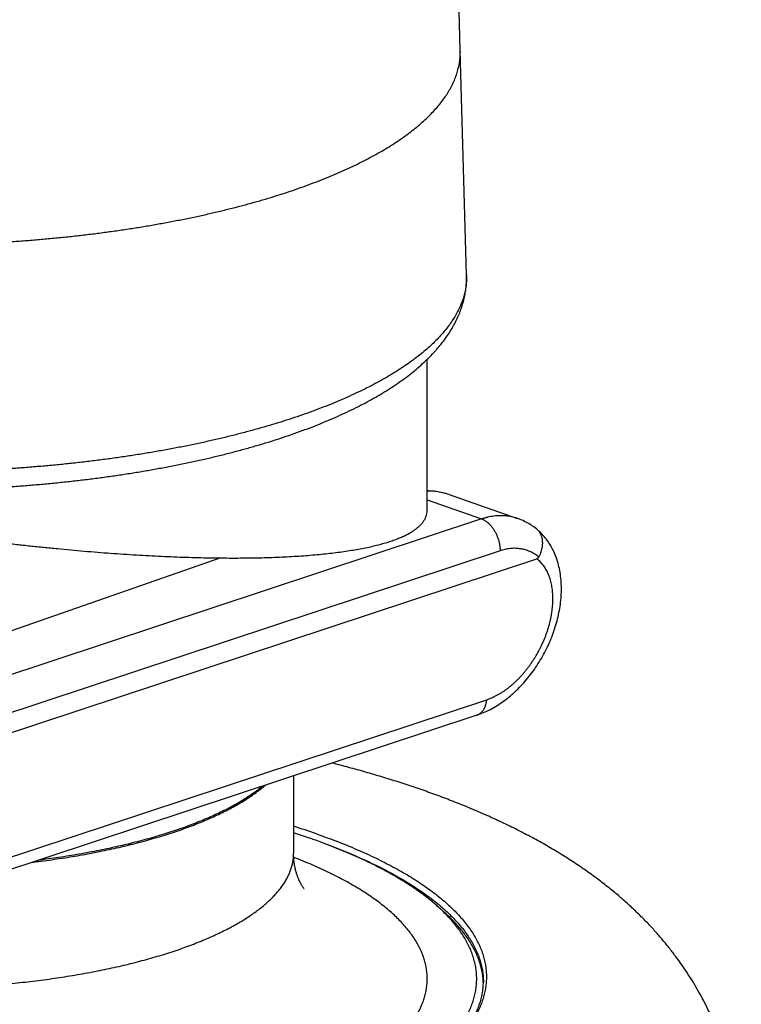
# Model space of a CAD drawing. Header units: millimetres. Extents: x 259 to 1803, y -542 to 1902.
# Tile 16 of 127: x 304 to 331, y -182 to -145. Entities that reach past the tile are written whole.
import ezdxf

# ---------------------------------------------------------------- set-up
doc = ezdxf.new("R2010")
doc.units = ezdxf.units.MM
doc.header["$LTSCALE"] = 30.734
doc.layers.get('0').update_dxf_attribs({"linetype": 'CONTINUOUS'})

msp = doc.modelspace()

# ---------------------------------------------------------------- linework, layer by layer
at = {"color": 7, "linetype": 'CONTINUOUS'}
for p, q in [((320.815, -154.722), (320.58, -146.312)), ((319.343, -163.515), (319.343, -157.883)), ((320.161, -162.945), (322.722, -163.838)), ((322.768, -163.855), (322.719, -163.837)), ((295.108, -171.064), (311.597, -165.316)), ((297.109, -174.053), (323.439, -165.343)), ((321.203, -171.196), (297.856, -178.919)), ((314.343, -173.465), (314.343, -176.375)), ((319.894, -178.496), (319.662, -178.294))]:
    msp.add_line(p, q, dxfattribs=at)
at = {"color": 9, "linetype": 'CONTINUOUS'}
for p, q in [((319.343, -163.147), (321.379, -163.857)), ((321.379, -163.857), (298.946, -171.277)), ((322.068, -165.047), (297.105, -173.304)), ((296.635, -178.868), (321.571, -170.62))]:
    msp.add_line(p, q, dxfattribs=at)
at = {"color": 7, "linetype": 'CONTINUOUS'}
for points in [[(320.161, -162.945), (320.153, -162.943), (320.098, -162.925), (320.042, -162.908), (319.984, -162.892), (319.925, -162.877), (319.864, -162.864), (319.802, -162.852), (319.739, -162.841), (319.675, -162.831), (319.609, -162.823), (319.542, -162.817), (319.474, -162.812), (319.405, -162.808), (319.343, -162.807)], [(323.434, -164.232), (323.384, -164.193), (323.336, -164.158), (323.287, -164.124), (323.238, -164.091), (323.188, -164.059), (323.138, -164.029), (323.086, -164), (323.035, -163.973), (322.982, -163.946), (322.93, -163.921), (322.876, -163.898), (322.822, -163.876), (322.768, -163.855)], [(321.203, -171.196), (321.254, -171.179), (321.319, -171.155), (321.384, -171.13), (321.449, -171.103), (321.514, -171.075), (321.578, -171.045), (321.643, -171.014), (321.707, -170.981), (321.771, -170.947), (321.835, -170.911), (321.898, -170.874), (321.962, -170.835), (322.025, -170.794), (322.087, -170.753), (322.149, -170.71), (322.211, -170.665), (322.272, -170.62), (322.333, -170.573), (322.392, -170.525), (322.452, -170.476), (322.51, -170.426), (322.568, -170.374), (322.626, -170.322), (322.683, -170.268), (322.739, -170.213), (322.794, -170.157), (322.849, -170.1), (322.903, -170.042), (322.956, -169.984), (323.009, -169.924), (323.06, -169.864), (323.111, -169.802), (323.161, -169.74), (323.21, -169.677), (323.258, -169.614), (323.305, -169.549), (323.352, -169.484), (323.398, -169.417), (323.443, -169.35), (323.487, -169.283), (323.53, -169.214), (323.572, -169.145), (323.613, -169.076), (323.653, -169.006), (323.693, -168.935), (323.731, -168.864), (323.768, -168.792), (323.804, -168.72), (323.84, -168.648), (323.874, -168.575), (323.907, -168.501), (323.939, -168.427), (323.971, -168.352), (324.001, -168.278), (324.03, -168.202), (324.057, -168.127), (324.084, -168.051), (324.11, -167.975), (324.134, -167.899), (324.158, -167.822), (324.18, -167.746), (324.201, -167.669), (324.22, -167.592), (324.239, -167.515), (324.256, -167.438), (324.272, -167.361), (324.287, -167.284), (324.3, -167.206), (324.313, -167.129), (324.324, -167.051), (324.333, -166.974), (324.342, -166.897), (324.348, -166.821), (324.354, -166.744), (324.358, -166.668), (324.361, -166.592), (324.363, -166.516), (324.363, -166.441), (324.361, -166.366), (324.359, -166.291), (324.355, -166.217), (324.349, -166.144), (324.342, -166.071), (324.334, -165.998), (324.324, -165.927), (324.313, -165.856), (324.301, -165.786), (324.287, -165.717), (324.272, -165.649), (324.255, -165.581), (324.238, -165.515), (324.219, -165.45), (324.198, -165.386), (324.177, -165.323), (324.154, -165.261), (324.13, -165.2), (324.105, -165.14), (324.078, -165.081), (324.051, -165.023), (324.022, -164.967), (323.993, -164.912), (323.962, -164.858), (323.93, -164.805), (323.898, -164.754), (323.864, -164.704), (323.829, -164.655), (323.794, -164.607), (323.758, -164.561), (323.72, -164.516), (323.682, -164.472), (323.644, -164.429), (323.604, -164.388), (323.563, -164.348), (323.522, -164.309), (323.48, -164.271), (323.444, -164.24)]]:
    msp.add_lwpolyline(points, dxfattribs=at)
for centre, radius, start, end in [((-120.858, -158.644), 441.61, 1.60027, 3.63599), ((323.088, -164.666), 0.555, 50.0503, 51.4778), ((306.045, -201.336), 27.041, 70.7965, 72.13), ((306.592, -199.748), 25.362, 70.3578, 70.7839), ((318.814, -181.296), 2.629, 1.3405, 2.3284)]:
    msp.add_arc(centre, radius, start, end, dxfattribs=at)
at = {"color": 9, "linetype": 'CONTINUOUS'}
for centre, radius, start, end in [((322.121, -165.562), 1.826, 70.8535, 71.4182), ((306.049, -201.912), 27.819, 70.8019, 72.654)]:
    msp.add_arc(centre, radius, start, end, dxfattribs=at)
for points, knots in [([(290.261, -152.793), (290.35, -152.809), (290.603, -152.854), (291.025, -152.926), (291.528, -153.005), (292.036, -153.08), (292.55, -153.15), (293.069, -153.215), (293.594, -153.276), (294.122, -153.331), (294.655, -153.382), (295.191, -153.427), (295.73, -153.468), (296.273, -153.504), (296.818, -153.534), (297.365, -153.56), (297.914, -153.58), (298.464, -153.596), (299.015, -153.606), (299.567, -153.611), (300.119, -153.611), (300.671, -153.606), (301.222, -153.596), (301.772, -153.58), (302.321, -153.56), (302.868, -153.534), (303.413, -153.504), (303.956, -153.468), (304.495, -153.427), (305.032, -153.382), (305.564, -153.331), (306.093, -153.276), (306.617, -153.215), (307.136, -153.15), (307.65, -153.08), (308.159, -153.005), (308.661, -152.926), (309.158, -152.841), (309.648, -152.753), (310.13, -152.66), (310.606, -152.562), (311.074, -152.46), (311.534, -152.354), (311.986, -152.243), (312.429, -152.128), (312.863, -152.01), (313.288, -151.887), (313.704, -151.76), (314.109, -151.63), (314.505, -151.495), (314.89, -151.358), (315.264, -151.216), (315.628, -151.072), (315.98, -150.924), (316.321, -150.772), (316.651, -150.618), (316.968, -150.46), (317.273, -150.3), (317.566, -150.137), (317.847, -149.971), (318.114, -149.803), (318.369, -149.632), (318.611, -149.459), (318.839, -149.284), (319.054, -149.107), (319.255, -148.928), (319.443, -148.747), (319.616, -148.564), (319.776, -148.38), (319.922, -148.194), (320.053, -148.007), (320.17, -147.819), (320.273, -147.629), (320.361, -147.439), (320.434, -147.248), (320.493, -147.056), (320.538, -146.864), (320.567, -146.671), (320.581, -146.487), (320.582, -146.367), (320.58, -146.312)], [0, 0, 0, 0, 0.00818, 0.023456, 0.038897, 0.054494, 0.070236, 0.086115, 0.102121, 0.118245, 0.134476, 0.150804, 0.16722, 0.183714, 0.200275, 0.216893, 0.233558, 0.250259, 0.266986, 0.283729, 0.300478, 0.317221, 0.333948, 0.350649, 0.367314, 0.383932, 0.400493, 0.416987, 0.433403, 0.449731, 0.465962, 0.482086, 0.498092, 0.513971, 0.529713, 0.54531, 0.560751, 0.576027, 0.591131, 0.606052, 0.620783, 0.635314, 0.649639, 0.663749, 0.677636, 0.691294, 0.704715, 0.717892, 0.73082, 0.743492, 0.755902, 0.768045, 0.779917, 0.791513, 0.802829, 0.813861, 0.824608, 0.835067, 0.845236, 0.855115, 0.864703, 0.874002, 0.883014, 0.89174, 0.900186, 0.908357, 0.916259, 0.9239, 0.931291, 0.938442, 0.945367, 0.952082, 0.958605, 0.964954, 0.971153, 0.977225, 0.983195, 0.989093, 0.994946, 1, 1, 1, 1]), ([(320.815, -154.722), (320.817, -154.778), (320.816, -154.899), (320.802, -155.086), (320.772, -155.28), (320.727, -155.475), (320.668, -155.669), (320.593, -155.862), (320.504, -156.055), (320.4, -156.246), (320.282, -156.436), (320.149, -156.626), (320.002, -156.813), (319.84, -157), (319.665, -157.185), (319.475, -157.368), (319.272, -157.549), (319.054, -157.728), (318.823, -157.905), (318.579, -158.08), (318.321, -158.253), (318.051, -158.423), (317.767, -158.591), (317.471, -158.756), (317.162, -158.918), (316.841, -159.077), (316.508, -159.233), (316.163, -159.386), (315.807, -159.536), (315.439, -159.682), (315.06, -159.825), (314.671, -159.964), (314.271, -160.1), (313.861, -160.232), (313.441, -160.36), (313.011, -160.484), (312.572, -160.604), (312.123, -160.72), (311.667, -160.832), (311.201, -160.94), (310.728, -161.043), (310.247, -161.142), (309.759, -161.236), (309.263, -161.326), (308.761, -161.411), (308.253, -161.491), (307.739, -161.567), (307.219, -161.638), (306.693, -161.704), (306.163, -161.765), (305.629, -161.821), (305.09, -161.872), (304.548, -161.918), (304.002, -161.959), (303.454, -161.995), (302.903, -162.026), (302.349, -162.052), (301.794, -162.073), (301.238, -162.088), (300.68, -162.099), (300.122, -162.104), (299.564, -162.104), (299.006, -162.099), (298.448, -162.088), (297.892, -162.073), (297.337, -162.052), (296.784, -162.026), (296.232, -161.995), (295.684, -161.959), (295.138, -161.918), (294.596, -161.872), (294.057, -161.821), (293.523, -161.765), (292.993, -161.704), (292.555, -161.649), (292.294, -161.614), (292.207, -161.602)], [0, 0, 0, 0, 0.005391, 0.011633, 0.017923, 0.024291, 0.030767, 0.037378, 0.04415, 0.051107, 0.058269, 0.065655, 0.073282, 0.081165, 0.089314, 0.097742, 0.106457, 0.115465, 0.124773, 0.134384, 0.144302, 0.154528, 0.165065, 0.175911, 0.187065, 0.198527, 0.210294, 0.222364, 0.234731, 0.247393, 0.260345, 0.273581, 0.287096, 0.300884, 0.314938, 0.329252, 0.343819, 0.358631, 0.37368, 0.388958, 0.404457, 0.420168, 0.436082, 0.452191, 0.468484, 0.484953, 0.501587, 0.518378, 0.535313, 0.552385, 0.569581, 0.586892, 0.604308, 0.621817, 0.639408, 0.657071, 0.674795, 0.692569, 0.710382, 0.728223, 0.74608, 0.763943, 0.7818, 0.799641, 0.817454, 0.835228, 0.852952, 0.870615, 0.888206, 0.905715, 0.923131, 0.940442, 0.957638, 0.97471, 0.991645, 1, 1, 1, 1]), ([(320.161, -162.945), (320.129, -162.934), (320.062, -162.913), (319.958, -162.885), (319.849, -162.862), (319.737, -162.843), (319.621, -162.828), (319.501, -162.818), (319.408, -162.814), (319.355, -162.814), (319.343, -162.813)], [0, 0, 0, 0, 0.121914, 0.253458, 0.387577, 0.524422, 0.66462, 0.808433, 0.955854, 1, 1, 1, 1]), ([(322.703, -163.831), (322.669, -163.82), (322.6, -163.799), (322.495, -163.774), (322.389, -163.755), (322.281, -163.742), (322.171, -163.735), (322.06, -163.734), (321.948, -163.739), (321.835, -163.75), (321.722, -163.768), (321.608, -163.791), (321.493, -163.821), (321.417, -163.844), (321.379, -163.857)], [0, 0, 0, 0, 0.079705, 0.159622, 0.239911, 0.320722, 0.402182, 0.484404, 0.5675, 0.651595, 0.7368, 0.823215, 0.910924, 1, 1, 1, 1]), ([(321.379, -163.857), (321.392, -163.862), (321.418, -163.872), (321.457, -163.891), (321.495, -163.912), (321.533, -163.936), (321.57, -163.963), (321.607, -163.993), (321.643, -164.025), (321.679, -164.059), (321.713, -164.096), (321.746, -164.135), (321.778, -164.176), (321.809, -164.219), (321.838, -164.264), (321.866, -164.31), (321.893, -164.358), (321.918, -164.407), (321.941, -164.458), (321.963, -164.509), (321.982, -164.562), (322, -164.615), (322.016, -164.669), (322.029, -164.723), (322.041, -164.777), (322.051, -164.832), (322.058, -164.886), (322.064, -164.94), (322.067, -164.994), (322.068, -165.029), (322.068, -165.047)], [0, 0, 0, 0, 0.028716, 0.058166, 0.088373, 0.119347, 0.151089, 0.183593, 0.216839, 0.250805, 0.285458, 0.320758, 0.356663, 0.393121, 0.43008, 0.46748, 0.505261, 0.543357, 0.581701, 0.620226, 0.658861, 0.697535, 0.736178, 0.774718, 0.813086, 0.851213, 0.889031, 0.926475, 0.963485, 1, 1, 1, 1]), ([(323.518, -165.282), (323.495, -165.263), (323.448, -165.227), (323.374, -165.177), (323.298, -165.131), (323.22, -165.091), (323.14, -165.056), (323.057, -165.026), (322.973, -165.001), (322.887, -164.982), (322.8, -164.968), (322.712, -164.959), (322.622, -164.955), (322.531, -164.957), (322.439, -164.964), (322.347, -164.977), (322.254, -164.995), (322.161, -165.018), (322.099, -165.037), (322.068, -165.047)], [0, 0, 0, 0, 0.058343, 0.11621, 0.173695, 0.230899, 0.287923, 0.344874, 0.401867, 0.459028, 0.51648, 0.574344, 0.63274, 0.691782, 0.751581, 0.812233, 0.873814, 0.936389, 1, 1, 1, 1]), ([(321.571, -170.62), (321.602, -170.609), (321.666, -170.587), (321.76, -170.548), (321.854, -170.505), (321.949, -170.457), (322.043, -170.404), (322.136, -170.347), (322.229, -170.285), (322.322, -170.219), (322.413, -170.148), (322.504, -170.073), (322.594, -169.994), (322.682, -169.912), (322.769, -169.825), (322.854, -169.735), (322.937, -169.641), (323.018, -169.544), (323.097, -169.445), (323.174, -169.342), (323.248, -169.236), (323.32, -169.128), (323.389, -169.018), (323.455, -168.905), (323.519, -168.791), (323.579, -168.675), (323.636, -168.557), (323.689, -168.438), (323.74, -168.318), (323.786, -168.198), (323.829, -168.076), (323.869, -167.955), (323.904, -167.833), (323.936, -167.712), (323.964, -167.59), (323.988, -167.47), (324.007, -167.35), (324.023, -167.231), (324.035, -167.114), (324.042, -166.998), (324.046, -166.884), (324.045, -166.771), (324.04, -166.661), (324.032, -166.554), (324.019, -166.449), (324.002, -166.346), (323.981, -166.247), (323.956, -166.15), (323.927, -166.057), (323.894, -165.968), (323.858, -165.882), (323.817, -165.8), (323.774, -165.722), (323.726, -165.647), (323.675, -165.577), (323.621, -165.512), (323.563, -165.451), (323.503, -165.394), (323.46, -165.36), (323.439, -165.343)], [0, 0, 0, 0, 0.015478, 0.031261, 0.047358, 0.06377, 0.080496, 0.097535, 0.114882, 0.132531, 0.150478, 0.168712, 0.187223, 0.205997, 0.225016, 0.244255, 0.263691, 0.283302, 0.303069, 0.322973, 0.342998, 0.36313, 0.383349, 0.403624, 0.423919, 0.444206, 0.464474, 0.484714, 0.504905, 0.525005, 0.544975, 0.564793, 0.584452, 0.603949, 0.62326, 0.642352, 0.661192, 0.679767, 0.698069, 0.716091, 0.733819, 0.751237, 0.768333, 0.785099, 0.80153, 0.817624, 0.833387, 0.848826, 0.863944, 0.878738, 0.893207, 0.90737, 0.921257, 0.934902, 0.948322, 0.961526, 0.974529, 0.987347, 1, 1, 1, 1]), ([(321.203, -171.196), (321.208, -171.194), (321.224, -171.189), (321.251, -171.177), (321.283, -171.16), (321.313, -171.141), (321.343, -171.118), (321.371, -171.093), (321.397, -171.066), (321.422, -171.035), (321.445, -171.003), (321.467, -170.968), (321.487, -170.931), (321.505, -170.892), (321.521, -170.85), (321.535, -170.807), (321.547, -170.763), (321.557, -170.716), (321.565, -170.669), (321.569, -170.636), (321.571, -170.62)], [0, 0, 0, 0, 0.021734, 0.071258, 0.121085, 0.171418, 0.222449, 0.274349, 0.327276, 0.381363, 0.436722, 0.493443, 0.551592, 0.611215, 0.672337, 0.734962, 0.799079, 0.864656, 0.93165, 1, 1, 1, 1]), ([(304.555, -176.703), (304.638, -176.693), (304.852, -176.667), (305.195, -176.621), (305.585, -176.565), (305.97, -176.505), (306.349, -176.441), (306.723, -176.373), (307.092, -176.301), (307.454, -176.226), (307.809, -176.147), (308.158, -176.064), (308.5, -175.978), (308.835, -175.889), (309.162, -175.796), (309.481, -175.7), (309.792, -175.601), (310.094, -175.499), (310.388, -175.393), (310.673, -175.285), (310.949, -175.174), (311.215, -175.06), (311.472, -174.943), (311.719, -174.824), (311.956, -174.703), (312.183, -174.579), (312.399, -174.452), (312.604, -174.324), (312.799, -174.194), (312.983, -174.062), (313.146, -173.935), (313.247, -173.851), (313.29, -173.814)], [0, 0, 0, 0, 0.026742, 0.069445, 0.111725, 0.153552, 0.194895, 0.235727, 0.27602, 0.315744, 0.354875, 0.393386, 0.431252, 0.468449, 0.504954, 0.540745, 0.575801, 0.610103, 0.643632, 0.676371, 0.708305, 0.739421, 0.769705, 0.799149, 0.827744, 0.855485, 0.882369, 0.908394, 0.933564, 0.957884, 0.981365, 1, 1, 1, 1]), ([(315.197, -175.641), (315.331, -175.687), (315.595, -175.781), (315.983, -175.928), (316.361, -176.078), (316.727, -176.232), (317.082, -176.389), (317.424, -176.549), (317.755, -176.712), (318.072, -176.879), (318.377, -177.048), (318.67, -177.219), (318.949, -177.394), (319.214, -177.571), (319.467, -177.75), (319.705, -177.932), (319.93, -178.116), (320.141, -178.302), (320.338, -178.489), (320.52, -178.679), (320.688, -178.87), (320.842, -179.062), (320.98, -179.256), (321.105, -179.452), (321.214, -179.648), (321.309, -179.845), (321.388, -180.044), (321.452, -180.243), (321.502, -180.442), (321.536, -180.642), (321.555, -180.842), (321.559, -181.043), (321.547, -181.243), (321.521, -181.443), (321.479, -181.643), (321.422, -181.842), (321.35, -182.041), (321.263, -182.238), (321.161, -182.435), (321.044, -182.631), (320.913, -182.826), (320.767, -183.019), (320.606, -183.211), (320.431, -183.401), (320.241, -183.59), (320.037, -183.777), (319.819, -183.961), (319.588, -184.144), (319.342, -184.325), (319.083, -184.503), (318.811, -184.679), (318.525, -184.852), (318.226, -185.022), (317.935, -185.179), (317.742, -185.277), (317.654, -185.321)], [0, 0, 0, 0, 0.028516, 0.056424, 0.083714, 0.110376, 0.1364, 0.161779, 0.186507, 0.210579, 0.233991, 0.256742, 0.278831, 0.300261, 0.321035, 0.341159, 0.360642, 0.379497, 0.397737, 0.415382, 0.432452, 0.448972, 0.46497, 0.480483, 0.495549, 0.510212, 0.524521, 0.538529, 0.552294, 0.565877, 0.579343, 0.592759, 0.606191, 0.619707, 0.633373, 0.647252, 0.661404, 0.675884, 0.690742, 0.706027, 0.721779, 0.738034, 0.754824, 0.772176, 0.790116, 0.808661, 0.827829, 0.847632, 0.86808, 0.889181, 0.91094, 0.93336, 0.956442, 0.980184, 1, 1, 1, 1]), ([(315.514, -176.007), (315.643, -176.055), (315.899, -176.151), (316.275, -176.301), (316.639, -176.453), (316.992, -176.609), (317.332, -176.769), (317.661, -176.931), (317.977, -177.097), (318.28, -177.265), (318.571, -177.436), (318.848, -177.609), (319.113, -177.785), (319.364, -177.964), (319.601, -178.144), (319.825, -178.327), (320.035, -178.512), (320.23, -178.699), (320.412, -178.887), (320.579, -179.077), (320.732, -179.269), (320.87, -179.462), (320.993, -179.656), (321.102, -179.851), (321.196, -180.048), (321.275, -180.245), (321.339, -180.443), (321.388, -180.641), (321.422, -180.84), (321.44, -181.023), (321.443, -181.139), (321.443, -181.189)], [0, 0, 0, 0, 0.049844, 0.098494, 0.146024, 0.192418, 0.237662, 0.281745, 0.324658, 0.366396, 0.406954, 0.446333, 0.484537, 0.521571, 0.557447, 0.59218, 0.625792, 0.65831, 0.689766, 0.720197, 0.749647, 0.778168, 0.805822, 0.832681, 0.858822, 0.884331, 0.909303, 0.933842, 0.958057, 0.982063, 1, 1, 1, 1]), ([(289.59, -179.949), (289.691, -179.984), (289.895, -180.053), (290.205, -180.152), (290.525, -180.248), (290.851, -180.341), (291.186, -180.431), (291.528, -180.517), (291.877, -180.599), (292.233, -180.678), (292.595, -180.753), (292.963, -180.825), (293.337, -180.893), (293.716, -180.957), (294.101, -181.017), (294.491, -181.073), (294.885, -181.125), (295.283, -181.174), (295.685, -181.218), (296.091, -181.258), (296.5, -181.294), (296.912, -181.326), (297.326, -181.353), (297.742, -181.377), (298.16, -181.396), (298.58, -181.411), (299, -181.421), (299.421, -181.428), (299.843, -181.43), (300.265, -181.428), (300.686, -181.421), (301.107, -181.411), (301.526, -181.396), (301.944, -181.377), (302.36, -181.353), (302.775, -181.326), (303.186, -181.294), (303.595, -181.258), (304.001, -181.218), (304.403, -181.174), (304.801, -181.125), (305.195, -181.073), (305.585, -181.017), (305.97, -180.957), (306.349, -180.893), (306.723, -180.825), (307.092, -180.753), (307.454, -180.678), (307.809, -180.599), (308.158, -180.517), (308.5, -180.431), (308.835, -180.341), (309.162, -180.248), (309.481, -180.152), (309.792, -180.053), (310.094, -179.951), (310.388, -179.845), (310.673, -179.737), (310.949, -179.626), (311.215, -179.512), (311.472, -179.395), (311.719, -179.276), (311.956, -179.155), (312.183, -179.031), (312.399, -178.905), (312.604, -178.776), (312.799, -178.646), (312.983, -178.514), (313.156, -178.38), (313.318, -178.244), (313.468, -178.106), (313.607, -177.968), (313.734, -177.827), (313.849, -177.686), (313.953, -177.543), (314.044, -177.4), (314.124, -177.255), (314.191, -177.11), (314.247, -176.963), (314.29, -176.817), (314.32, -176.67), (314.339, -176.522), (314.343, -176.424), (314.343, -176.375)], [0, 0, 0, 0, 0.011976, 0.024215, 0.036711, 0.049457, 0.062444, 0.075664, 0.08911, 0.102772, 0.116641, 0.130709, 0.144965, 0.1594, 0.174003, 0.188764, 0.203674, 0.21872, 0.233893, 0.249181, 0.264573, 0.280058, 0.295624, 0.311261, 0.326956, 0.342698, 0.358475, 0.374275, 0.390087, 0.4059, 0.4217, 0.437477, 0.453219, 0.468914, 0.484551, 0.500117, 0.515602, 0.530994, 0.546282, 0.561455, 0.576501, 0.59141, 0.606172, 0.620775, 0.63521, 0.649466, 0.663533, 0.677403, 0.691065, 0.704511, 0.717731, 0.730718, 0.743463, 0.755959, 0.768199, 0.780175, 0.791881, 0.803312, 0.814461, 0.825325, 0.835898, 0.846178, 0.856162, 0.865847, 0.875233, 0.88432, 0.893108, 0.901599, 0.909797, 0.917706, 0.925333, 0.932686, 0.939775, 0.946611, 0.95321, 0.959588, 0.965764, 0.971761, 0.977603, 0.983317, 0.988934, 0.994484, 1, 1, 1, 1]), ([(286.054, -185.868), (286.18, -185.912), (286.435, -185.998), (286.823, -186.123), (287.221, -186.244), (287.628, -186.361), (288.044, -186.474), (288.469, -186.583), (288.902, -186.689), (289.343, -186.79), (289.791, -186.887), (290.247, -186.98), (290.711, -187.068), (291.18, -187.152), (291.657, -187.231), (292.139, -187.306), (292.627, -187.377), (293.12, -187.443), (293.618, -187.504), (294.12, -187.56), (294.627, -187.612), (295.138, -187.659), (295.652, -187.701), (296.169, -187.738), (296.689, -187.77), (297.211, -187.797), (297.735, -187.82), (298.261, -187.837), (298.787, -187.849), (299.315, -187.857), (299.843, -187.859), (300.371, -187.857), (300.898, -187.849), (301.425, -187.837), (301.951, -187.82), (302.475, -187.797), (302.997, -187.77), (303.517, -187.738), (304.034, -187.701), (304.548, -187.659), (305.059, -187.612), (305.566, -187.56), (306.068, -187.504), (306.566, -187.443), (307.059, -187.377), (307.547, -187.306), (308.029, -187.232), (308.505, -187.152), (308.975, -187.068), (309.438, -186.98), (309.894, -186.887), (310.343, -186.79), (310.784, -186.689), (311.217, -186.584), (311.642, -186.474), (312.058, -186.361), (312.465, -186.244), (312.863, -186.123), (313.251, -185.998), (313.629, -185.87), (313.998, -185.738), (314.356, -185.603), (314.703, -185.464), (315.039, -185.322), (315.365, -185.177), (315.678, -185.029), (315.981, -184.878), (316.271, -184.725), (316.55, -184.568), (316.816, -184.41), (317.07, -184.248), (317.311, -184.084), (317.539, -183.919), (317.755, -183.751), (317.957, -183.58), (318.146, -183.409), (318.322, -183.235), (318.484, -183.06), (318.632, -182.883), (318.767, -182.705), (318.888, -182.526), (318.995, -182.345), (319.087, -182.164), (319.166, -181.981), (319.231, -181.798), (319.281, -181.614), (319.317, -181.43), (319.338, -181.246), (319.345, -181.061), (319.338, -180.877), (319.317, -180.692), (319.281, -180.508), (319.231, -180.325), (319.166, -180.142), (319.087, -179.959), (318.995, -179.778), (318.888, -179.597), (318.767, -179.418), (318.632, -179.24), (318.484, -179.063), (318.322, -178.888), (318.146, -178.714), (317.957, -178.542), (317.755, -178.372), (317.539, -178.204), (317.311, -178.038), (317.07, -177.875), (316.816, -177.713), (316.55, -177.554), (316.271, -177.398), (315.981, -177.244), (315.679, -177.093), (315.365, -176.946), (315.039, -176.801), (314.703, -176.659), (314.471, -176.566), (314.351, -176.52), (314.347, -176.518)], [0, 0, 0, 0, 0.009295, 0.018781, 0.028454, 0.038309, 0.048337, 0.058537, 0.068903, 0.079429, 0.090109, 0.100936, 0.111904, 0.123008, 0.134239, 0.145594, 0.157062, 0.168638, 0.180312, 0.192076, 0.203926, 0.215855, 0.227854, 0.239917, 0.252033, 0.264198, 0.276401, 0.288638, 0.3009, 0.313177, 0.325461, 0.337745, 0.350017, 0.362275, 0.37451, 0.386714, 0.398878, 0.410995, 0.423057, 0.435057, 0.446987, 0.458842, 0.47061, 0.482285, 0.493859, 0.505323, 0.516674, 0.527905, 0.539008, 0.549976, 0.560804, 0.571484, 0.58201, 0.592378, 0.602582, 0.612614, 0.622469, 0.632142, 0.641626, 0.650921, 0.660021, 0.668923, 0.677621, 0.686113, 0.694397, 0.702469, 0.710329, 0.717974, 0.725403, 0.732614, 0.739608, 0.746385, 0.752948, 0.759301, 0.765445, 0.771384, 0.777124, 0.782673, 0.788036, 0.793225, 0.79825, 0.803122, 0.807855, 0.812465, 0.816969, 0.821387, 0.825739, 0.830046, 0.83433, 0.838615, 0.842922, 0.847274, 0.851693, 0.856199, 0.86081, 0.865543, 0.870414, 0.875437, 0.880624, 0.885988, 0.891536, 0.897277, 0.903216, 0.90936, 0.915712, 0.922278, 0.929058, 0.936053, 0.943264, 0.950691, 0.958333, 0.966191, 0.974263, 0.982547, 0.991039, 0.999737, 1, 1, 1, 1])]:
    msp.add_open_spline(points, degree=3, knots=knots, dxfattribs=at)
at = {"color": 7, "linetype": 'CONTINUOUS'}
for points, knots in [([(292.36, -162.282), (292.524, -162.305), (292.861, -162.35), (293.373, -162.412), (293.896, -162.471), (294.423, -162.524), (294.954, -162.573), (295.488, -162.616), (296.024, -162.654), (296.563, -162.688), (297.105, -162.716), (297.648, -162.739), (298.192, -162.757), (298.738, -162.77), (299.284, -162.778), (299.831, -162.781), (300.377, -162.778), (300.924, -162.771), (301.469, -162.758), (302.014, -162.74), (302.557, -162.717), (303.098, -162.689), (303.637, -162.656), (304.174, -162.618), (304.707, -162.575), (305.238, -162.526), (305.765, -162.473), (306.288, -162.415), (306.807, -162.352), (307.321, -162.284), (307.83, -162.211), (308.334, -162.133), (308.832, -162.051), (309.325, -161.963), (309.811, -161.871), (310.291, -161.774), (310.764, -161.673), (311.23, -161.567), (311.688, -161.456), (312.139, -161.34), (312.582, -161.22), (313.016, -161.096), (313.442, -160.967), (313.859, -160.834), (314.268, -160.696), (314.666, -160.554), (315.056, -160.407), (315.435, -160.256), (315.805, -160.1), (316.164, -159.94), (316.512, -159.776), (316.85, -159.607), (317.176, -159.433), (317.491, -159.256), (317.793, -159.073), (318.084, -158.887), (318.362, -158.696), (318.626, -158.501), (318.876, -158.302), (319.112, -158.1), (319.333, -157.895), (319.54, -157.687), (319.73, -157.476), (319.905, -157.263), (320.063, -157.05), (320.206, -156.836), (320.332, -156.622), (320.442, -156.408), (320.538, -156.195), (320.619, -155.983), (320.685, -155.771), (320.738, -155.56), (320.777, -155.35), (320.803, -155.141), (320.817, -154.931), (320.817, -154.791), (320.815, -154.722)], [0, 0, 0, 0, 0.015765, 0.032321, 0.048989, 0.065762, 0.082637, 0.099598, 0.116636, 0.133742, 0.15091, 0.168126, 0.18538, 0.202665, 0.219969, 0.237284, 0.254598, 0.271901, 0.289185, 0.306439, 0.323655, 0.340818, 0.357923, 0.37496, 0.39192, 0.408787, 0.425559, 0.442226, 0.458779, 0.475201, 0.491492, 0.507645, 0.523646, 0.539484, 0.555159, 0.570664, 0.585983, 0.601111, 0.616048, 0.630788, 0.645312, 0.659621, 0.673718, 0.687598, 0.701232, 0.714639, 0.727818, 0.740758, 0.753441, 0.765887, 0.778095, 0.790045, 0.801735, 0.813181, 0.824384, 0.835309, 0.845974, 0.856379, 0.866514, 0.876332, 0.885881, 0.895162, 0.904164, 0.912869, 0.921291, 0.929421, 0.937284, 0.944886, 0.952269, 0.959439, 0.966448, 0.97331, 0.980067, 0.986748, 0.993381, 1, 1, 1, 1]), ([(295.649, -163.51), (295.819, -163.544), (296.16, -163.61), (296.673, -163.708), (297.188, -163.803), (297.706, -163.896), (298.226, -163.986), (298.748, -164.074), (299.271, -164.16), (299.795, -164.243), (300.319, -164.324), (300.843, -164.401), (301.368, -164.476), (301.891, -164.548), (302.414, -164.617), (302.935, -164.684), (303.454, -164.747), (303.971, -164.807), (304.485, -164.864), (304.997, -164.918), (305.505, -164.969), (306.009, -165.016), (306.509, -165.06), (307.004, -165.101), (307.495, -165.138), (307.98, -165.172), (308.459, -165.203), (308.933, -165.23), (309.399, -165.253), (309.859, -165.273), (310.312, -165.289), (310.757, -165.302), (311.194, -165.311), (311.622, -165.317), (312.042, -165.319), (312.453, -165.318), (312.855, -165.312), (313.246, -165.304), (313.628, -165.291), (314, -165.275), (314.361, -165.256), (314.711, -165.233), (315.05, -165.206), (315.378, -165.176), (315.693, -165.143), (315.998, -165.106), (316.289, -165.065), (316.569, -165.021), (316.836, -164.974), (317.09, -164.924), (317.332, -164.87), (317.56, -164.813), (317.775, -164.753), (317.976, -164.689), (318.165, -164.623), (318.339, -164.554), (318.5, -164.481), (318.647, -164.406), (318.78, -164.328), (318.899, -164.248), (319.005, -164.164), (319.096, -164.078), (319.173, -163.989), (319.236, -163.897), (319.285, -163.803), (319.32, -163.706), (319.339, -163.61), (319.343, -163.546), (319.343, -163.516)], [0, 0, 0, 0, 0.02128, 0.042669, 0.064146, 0.085704, 0.107325, 0.128992, 0.150697, 0.172418, 0.194143, 0.215858, 0.237543, 0.25919, 0.280777, 0.302289, 0.323716, 0.345034, 0.366233, 0.387298, 0.408207, 0.428953, 0.449513, 0.469874, 0.490024, 0.509941, 0.529616, 0.549032, 0.56817, 0.587024, 0.605573, 0.623804, 0.641707, 0.659262, 0.676463, 0.693294, 0.709741, 0.725797, 0.741446, 0.75668, 0.771488, 0.785858, 0.799785, 0.813259, 0.826269, 0.838813, 0.850881, 0.862468, 0.873572, 0.884186, 0.894311, 0.903944, 0.913084, 0.921736, 0.9299, 0.937585, 0.944799, 0.951552, 0.957862, 0.963747, 0.969234, 0.974357, 0.979155, 0.98368, 0.987993, 0.992162, 0.996265, 1, 1, 1, 1]), ([(323.518, -165.282), (323.527, -165.266), (323.544, -165.233), (323.568, -165.183), (323.589, -165.132), (323.607, -165.081), (323.623, -165.03), (323.636, -164.978), (323.647, -164.927), (323.655, -164.876), (323.66, -164.825), (323.663, -164.775), (323.662, -164.726), (323.659, -164.678), (323.654, -164.63), (323.645, -164.584), (323.634, -164.539), (323.62, -164.496), (323.603, -164.455), (323.584, -164.415), (323.563, -164.377), (323.539, -164.341), (323.512, -164.307), (323.484, -164.276), (323.46, -164.254), (323.447, -164.243), (323.444, -164.24)], [0, 0, 0, 0, 0.049396, 0.09843, 0.147042, 0.195174, 0.242771, 0.289786, 0.336178, 0.381909, 0.426952, 0.471286, 0.514898, 0.557785, 0.599952, 0.641414, 0.682198, 0.72234, 0.761888, 0.800899, 0.839438, 0.877575, 0.915388, 0.952962, 0.990389, 1, 1, 1, 1]), ([(323.518, -165.282), (323.517, -165.285), (323.514, -165.29), (323.509, -165.297), (323.503, -165.303), (323.497, -165.31), (323.49, -165.316), (323.482, -165.322), (323.473, -165.328), (323.463, -165.334), (323.451, -165.339), (323.443, -165.342), (323.439, -165.343)], [0, 0, 0, 0, 0.084068, 0.167065, 0.250746, 0.336596, 0.426439, 0.522663, 0.626721, 0.739692, 0.863603, 1, 1, 1, 1]), ([(319.15, -173.997), (318.954, -173.929), (318.555, -173.794), (317.952, -173.601), (317.34, -173.416), (316.723, -173.24), (316.202, -173.099), (315.886, -173.018), (315.779, -172.99)], [0, 0, 0, 0, 0.177267, 0.35838, 0.540063, 0.722392, 0.905437, 1, 1, 1, 1]), ([(313.208, -173.841), (313.198, -173.849), (313.13, -173.905), (313.002, -174.005), (312.818, -174.138), (312.622, -174.269), (312.416, -174.399), (312.199, -174.526), (311.971, -174.651), (311.733, -174.773), (311.484, -174.893), (311.226, -175.011), (310.958, -175.126), (310.68, -175.238), (310.394, -175.347), (310.098, -175.453), (309.793, -175.556), (309.48, -175.656), (309.158, -175.753), (308.829, -175.846), (308.492, -175.936), (308.147, -176.022), (307.795, -176.105), (307.437, -176.185), (307.072, -176.26), (306.701, -176.332), (306.324, -176.4), (305.941, -176.464), (305.553, -176.525), (305.163, -176.581), (304.901, -176.615), (304.771, -176.631)], [0, 0, 0, 0, 0.004584, 0.029015, 0.054331, 0.080534, 0.10764, 0.135646, 0.16455, 0.194357, 0.225051, 0.256631, 0.289086, 0.322396, 0.356559, 0.391546, 0.427346, 0.463943, 0.501304, 0.539422, 0.578265, 0.617805, 0.658029, 0.698895, 0.740389, 0.782479, 0.825127, 0.868318, 0.912009, 0.956174, 1, 1, 1, 1]), ([(280.536, -201.247), (280.732, -201.316), (281.131, -201.451), (281.734, -201.644), (282.346, -201.829), (282.964, -202.005), (283.586, -202.173), (284.213, -202.333), (284.845, -202.484), (285.482, -202.629), (286.124, -202.765), (286.771, -202.895), (287.422, -203.017), (288.078, -203.133), (288.738, -203.241), (289.403, -203.343), (290.071, -203.438), (290.744, -203.526), (291.42, -203.608), (292.099, -203.683), (292.782, -203.752), (293.467, -203.814), (294.155, -203.87), (294.845, -203.919), (295.538, -203.962), (296.232, -203.998), (296.928, -204.028), (297.625, -204.051), (298.323, -204.069), (299.021, -204.079), (299.72, -204.084), (300.419, -204.082), (301.118, -204.073), (301.816, -204.058), (302.513, -204.037), (303.21, -204.009), (303.904, -203.975), (304.598, -203.935), (305.289, -203.888), (305.978, -203.834), (306.664, -203.774), (307.347, -203.708), (308.028, -203.635), (308.705, -203.556), (309.379, -203.47), (310.049, -203.377), (310.715, -203.278), (311.377, -203.172), (312.034, -203.059), (312.687, -202.939), (313.335, -202.812), (313.979, -202.678), (314.618, -202.536), (315.252, -202.387), (315.881, -202.23), (316.505, -202.065), (317.124, -201.892), (317.738, -201.71), (318.347, -201.519), (318.951, -201.318), (319.55, -201.107), (320.145, -200.886), (320.734, -200.652), (321.318, -200.408), (321.894, -200.15), (322.463, -199.881), (323.022, -199.598), (323.57, -199.302), (324.102, -198.995), (324.614, -198.679), (325.099, -198.359), (325.554, -198.037), (325.979, -197.715), (326.377, -197.395), (326.748, -197.075), (327.096, -196.755), (327.422, -196.436), (327.728, -196.116), (328.016, -195.796), (328.286, -195.475), (328.54, -195.154), (328.778, -194.831), (329.002, -194.508), (329.214, -194.182), (329.413, -193.853), (329.6, -193.52), (329.777, -193.183), (329.942, -192.842), (330.097, -192.495), (330.242, -192.142), (330.376, -191.784), (330.5, -191.42), (330.613, -191.05), (330.715, -190.674), (330.805, -190.293), (330.883, -189.907), (330.95, -189.517), (331.004, -189.123), (331.046, -188.725), (331.075, -188.325), (331.092, -187.924), (331.095, -187.522), (331.085, -187.12), (331.062, -186.719), (331.027, -186.32), (330.979, -185.924), (330.918, -185.532), (330.846, -185.144), (330.761, -184.76), (330.665, -184.382), (330.558, -184.009), (330.44, -183.642), (330.311, -183.281), (330.171, -182.925), (330.021, -182.576), (329.861, -182.231), (329.69, -181.892), (329.508, -181.557), (329.314, -181.226), (329.109, -180.899), (328.892, -180.575), (328.661, -180.252), (328.415, -179.931), (328.154, -179.61), (327.875, -179.289), (327.576, -178.967), (327.255, -178.643), (326.91, -178.316), (326.54, -177.988), (326.142, -177.658), (325.715, -177.327), (325.26, -176.997), (324.777, -176.671), (324.27, -176.351), (323.743, -176.04), (323.199, -175.741), (322.642, -175.453), (322.075, -175.179), (321.5, -174.917), (320.918, -174.668), (320.33, -174.431), (319.741, -174.207), (319.346, -174.066), (319.15, -173.997)], [0, 0, 0, 0, 0.007989, 0.016152, 0.02434, 0.032557, 0.040807, 0.049092, 0.057415, 0.065778, 0.074182, 0.082627, 0.091115, 0.099643, 0.108212, 0.11682, 0.125467, 0.134152, 0.142871, 0.151624, 0.160408, 0.16922, 0.178059, 0.186922, 0.195806, 0.204709, 0.213627, 0.222557, 0.231497, 0.240444, 0.249394, 0.258345, 0.267294, 0.276237, 0.285171, 0.294094, 0.303003, 0.311894, 0.320764, 0.329612, 0.338435, 0.347229, 0.355993, 0.364725, 0.373422, 0.382082, 0.390704, 0.399288, 0.40783, 0.416332, 0.424792, 0.433211, 0.441588, 0.449926, 0.458225, 0.466487, 0.474716, 0.482915, 0.491087, 0.499236, 0.50737, 0.515494, 0.52361, 0.531714, 0.539799, 0.547859, 0.555887, 0.563877, 0.571776, 0.579497, 0.586957, 0.594092, 0.600911, 0.60744, 0.613703, 0.619735, 0.625566, 0.631228, 0.636738, 0.642108, 0.64735, 0.652473, 0.657501, 0.662464, 0.667382, 0.672268, 0.677135, 0.681995, 0.686858, 0.691734, 0.696631, 0.701554, 0.706505, 0.711486, 0.716498, 0.721541, 0.726611, 0.731707, 0.736825, 0.741961, 0.747108, 0.752259, 0.757409, 0.762551, 0.767679, 0.772786, 0.777869, 0.782926, 0.787954, 0.792951, 0.797916, 0.802853, 0.807763, 0.812648, 0.817516, 0.822376, 0.827238, 0.832113, 0.837012, 0.841951, 0.846946, 0.852018, 0.857186, 0.862476, 0.867912, 0.873528, 0.879356, 0.885425, 0.891761, 0.898378, 0.905284, 0.912489, 0.919972, 0.92767, 0.935519, 0.943476, 0.951509, 0.959581, 0.967673, 0.975781, 0.983899, 0.992022, 1, 1, 1, 1]), ([(319.662, -178.294), (319.64, -178.274), (319.545, -178.193), (319.373, -178.052), (319.138, -177.874), (318.89, -177.697), (318.629, -177.523), (318.354, -177.352), (318.067, -177.183), (317.767, -177.016), (317.455, -176.853), (317.13, -176.692), (316.793, -176.535), (316.445, -176.381), (316.085, -176.23), (315.713, -176.082), (315.389, -175.96), (315.19, -175.887), (315.118, -175.862)], [0, 0, 0, 0, 0.017036, 0.072106, 0.129, 0.18772, 0.248274, 0.310713, 0.375031, 0.441206, 0.509227, 0.579128, 0.650876, 0.724427, 0.799769, 0.876915, 0.955812, 1, 1, 1, 1]), ([(314.73, -177.683), (314.732, -177.684), (314.733, -177.686), (314.728, -177.68), (314.722, -177.672), (314.708, -177.655), (314.69, -177.63), (314.667, -177.595), (314.64, -177.552), (314.609, -177.497), (314.575, -177.432), (314.538, -177.353), (314.5, -177.261), (314.462, -177.154), (314.426, -177.03), (314.393, -176.889), (314.365, -176.73), (314.347, -176.557), (314.343, -176.437), (314.343, -176.375)], [0, 0, 0, 0, 0.003345, 0.00493, 0.013382, 0.02865, 0.051044, 0.080422, 0.117482, 0.161966, 0.215067, 0.276446, 0.347725, 0.428899, 0.521339, 0.625612, 0.741451, 0.867418, 1, 1, 1, 1]), ([(311.563, -187.282), (311.601, -187.273), (311.793, -187.229), (312.138, -187.147), (312.594, -187.031), (313.042, -186.912), (313.48, -186.789), (313.909, -186.661), (314.328, -186.53), (314.737, -186.395), (315.135, -186.256), (315.523, -186.113), (315.9, -185.967), (316.266, -185.818), (316.62, -185.665), (316.963, -185.509), (317.294, -185.35), (317.612, -185.188), (317.919, -185.024), (318.212, -184.856), (318.493, -184.686), (318.761, -184.513), (319.016, -184.338), (319.257, -184.16), (319.485, -183.981), (319.699, -183.799), (319.899, -183.615), (320.086, -183.43), (320.258, -183.243), (320.416, -183.054), (320.56, -182.864), (320.689, -182.673), (320.804, -182.48), (320.904, -182.286), (320.99, -182.092), (321.061, -181.897), (321.117, -181.701), (321.158, -181.504), (321.184, -181.308), (321.195, -181.111), (321.191, -180.914), (321.173, -180.717), (321.139, -180.52), (321.091, -180.324), (321.027, -180.128), (320.949, -179.934), (320.856, -179.739), (320.749, -179.546), (320.626, -179.354), (320.49, -179.164), (320.339, -178.974), (320.174, -178.786), (319.994, -178.6), (319.822, -178.436), (319.709, -178.335), (319.662, -178.294)], [0, 0, 0, 0, 0.007461, 0.038494, 0.06904, 0.099103, 0.128667, 0.157706, 0.186201, 0.214157, 0.241557, 0.268379, 0.294611, 0.320259, 0.345308, 0.369742, 0.393554, 0.416754, 0.439329, 0.46127, 0.48258, 0.503269, 0.523332, 0.542768, 0.561592, 0.579817, 0.59745, 0.6145, 0.630996, 0.646961, 0.662416, 0.677386, 0.691917, 0.706046, 0.719812, 0.733261, 0.746456, 0.759451, 0.7723, 0.785067, 0.797822, 0.810626, 0.823538, 0.836621, 0.84994, 0.863545, 0.877483, 0.891804, 0.906554, 0.921766, 0.937466, 0.953692, 0.970468, 0.98781, 1, 1, 1, 1]), ([(321.441, -181.189), (321.44, -181.175), (321.436, -181.094), (321.422, -180.947), (321.388, -180.748), (321.339, -180.55), (321.275, -180.352), (321.196, -180.155), (321.102, -179.958), (320.993, -179.763), (320.87, -179.569), (320.732, -179.376), (320.579, -179.184), (320.412, -178.994), (320.23, -178.806), (320.056, -178.639), (319.942, -178.537), (319.894, -178.496)], [0, 0, 0, 0, 0.013261, 0.075739, 0.138761, 0.202633, 0.267641, 0.334041, 0.402084, 0.471987, 0.543952, 0.618174, 0.694813, 0.774006, 0.855867, 0.940492, 1, 1, 1, 1]), ([(317.654, -185.321), (317.76, -185.269), (317.966, -185.163), (318.266, -185), (318.555, -184.834), (318.83, -184.666), (319.091, -184.496), (319.34, -184.324), (319.575, -184.15), (319.796, -183.975), (320.004, -183.798), (320.198, -183.62), (320.379, -183.44), (320.545, -183.259), (320.698, -183.077), (320.837, -182.894), (320.962, -182.71), (321.073, -182.525), (321.17, -182.338), (321.253, -182.15), (321.322, -181.96), (321.376, -181.769), (321.414, -181.576), (321.438, -181.383), (321.443, -181.253), (321.443, -181.189)], [0, 0, 0, 0, 0.059962, 0.118219, 0.17476, 0.229582, 0.282688, 0.334088, 0.383797, 0.431838, 0.478242, 0.52305, 0.566311, 0.608087, 0.648453, 0.687495, 0.725317, 0.762034, 0.797776, 0.832688, 0.866918, 0.900621, 0.933947, 0.967031, 1, 1, 1, 1])]:
    msp.add_open_spline(points, degree=3, knots=knots, dxfattribs=at)

doc.saveas('drawing.dxf')
